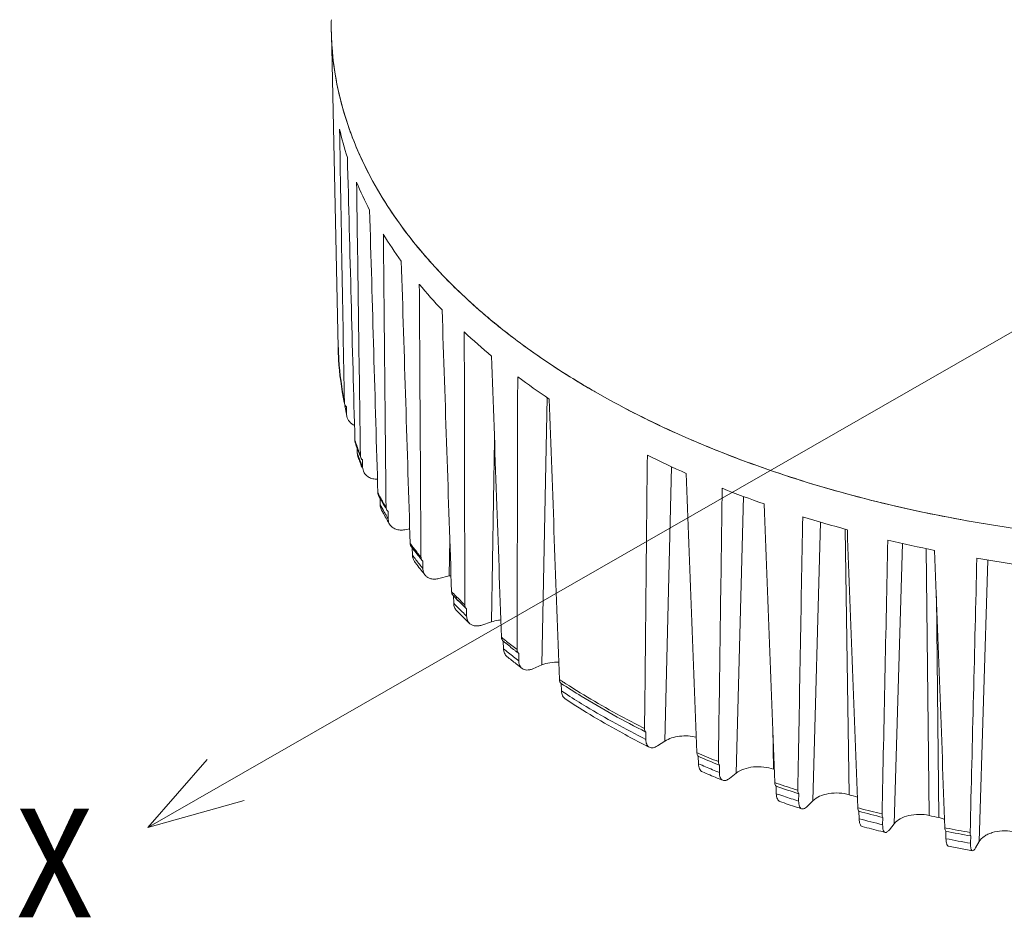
# Model space of a CAD drawing. Extents: x 695 to 3294, y -288 to 575.
# Tile 72 of 83: x 2743 to 2799, y 292 to 342. Entities that reach past the tile are written whole.
import ezdxf

# ---------------------------------------------------------------- set-up
doc = ezdxf.new("R2010")
doc.units = 0
doc.header["$LTSCALE"] = 16.335
doc.layers.add('3_ALL_AXES', color=7, linetype='CONTINUOUS')
doc.layers.add('7_ALL_FEATURES', color=7, linetype='CONTINUOUS', lineweight=15)
doc.layers.add('dim', color=3, linetype='CONTINUOUS', lineweight=13)
doc.styles.get("Standard").update_dxf_attribs({"font": 'txt', "width": 0.8})

msp = doc.modelspace()

# ---------------------------------------------------------------- linework, layer by layer
at = {"layer": '3_ALL_AXES', "color": 7, "linetype": 'Continuous'}
for p, q in [((2763.591, 315.401), (2763.61, 315.366)), ((2765.38, 312.62), (2765.425, 312.56)), ((2765.858, 312), (2765.877, 311.976)), ((2767.736, 309.869), (2767.761, 309.843))]:
    msp.add_line(p, q, dxfattribs=at)
for centre, radius, start, end in [((2778.269, 324.225), 17.026, 181.2248, 182.1216), ((2778.294, 324.226), 17.051, 182.1218, 183.5236), ((2778.48, 324.24), 17.237, 183.5319, 191.669), ((2780.154, 324.666), 18.967, 198.9694, 199.4937), ((2780.243, 324.697), 19.061, 199.4936, 199.8769), ((2780.366, 324.742), 19.193, 199.8774, 200.7126), ((2780.516, 324.798), 19.352, 200.7123, 201.3168), ((2782.597, 325.768), 21.649, 208.29, 208.61), ((2782.829, 325.895), 21.914, 208.717, 209.6033), ((2783.104, 326.052), 22.231, 209.603, 210.3661), ((2785.973, 327.978), 25.689, 216.8807, 217.6519), ((2786.332, 328.255), 26.142, 217.652, 218.4468), ((2786.641, 328.499), 26.536, 218.5111, 218.9093), ((2789.65, 331.187), 30.573, 224.2794, 224.8609), ((2790.044, 331.58), 31.129, 224.8614, 225.6048), ((2790.322, 331.863), 31.526, 225.6036, 225.7916), ((2790.488, 332.034), 31.764, 225.7918, 226.1552)]:
    msp.add_arc(centre, radius, start, end, dxfattribs=at)
at = {"layer": '7_ALL_FEATURES', "color": 7, "linetype": 'Continuous'}
for p, q in [((2760.868, 341.662), (2761.247, 323.862)), ((2761.611, 320.695), (2761.604, 320.755)), ((2761.731, 320.091), (2761.723, 320.507)), ((2761.744, 319.972), (2761.731, 320.091)), ((2762.199, 318.602), (2762.217, 318.5)), ((2762.33, 317.921), (2762.367, 317.718)), ((2762.633, 317.104), (2762.627, 317.52)), ((2762.677, 316.881), (2762.633, 317.104)), ((2764.074, 314.188), (2764.07, 314.603)), ((2765.017, 313.573), (2765.294, 313.625)), ((2765.433, 312.566), (2765.447, 312.137)), ((2766.036, 311.789), (2765.992, 311.832)), ((2766.039, 311.374), (2766.036, 311.789)), ((2766.942, 310.815), (2767.528, 310.964)), ((2767.763, 309.845), (2767.778, 309.417)), ((2768.505, 309.108), (2768.485, 309.125)), ((2768.506, 308.693), (2768.505, 309.108)), ((2769.36, 308.187), (2769.915, 308.37)), ((2770.577, 307.278), (2770.592, 306.851)), ((2771.448, 306.175), (2771.449, 306.589)), ((2772.243, 305.718), (2772.761, 305.934)), ((2773.843, 304.894), (2773.858, 304.468)), ((2778.624, 301.734), (2778.628, 302.149)), ((2779.274, 301.365), (2779.704, 301.638)), ((2781.584, 300.776), (2781.6, 300.352)), ((2782.778, 299.861), (2782.784, 300.276)), ((2783.346, 299.528), (2783.724, 299.825)), ((2785.879, 300.026), (2785.83, 300.044)), ((2785.974, 299.088), (2785.99, 298.664)), ((2787.252, 298.247), (2787.259, 298.662)), ((2787.731, 297.945), (2788.052, 298.263)), ((2790.648, 297.672), (2790.664, 297.249)), ((2791.995, 296.91), (2792.004, 297.326)), ((2792.379, 296.634), (2792.641, 296.97)), ((2795.555, 296.544), (2795.57, 296.122)), ((2796.956, 295.864), (2796.966, 296.281)), ((2797.241, 295.609), (2797.44, 295.958)), ((2797.063, 295.444), (2795.714, 295.696))]:
    msp.add_line(p, q, dxfattribs=at)
at = {"layer": '7_ALL_FEATURES', "color": 9, "linetype": 'Continuous'}
for p, q in [((2761.247, 323.861), (2761.247, 323.862)), ((2772.761, 305.934), (2773.049, 321.037)), ((2769.915, 308.37), (2770.081, 318.65)), ((2762.321, 318.259), (2762.298, 318.321)), ((2762.426, 317.649), (2762.439, 317.614)), ((2762.511, 317.76), (2762.506, 317.772)), ((2779.704, 301.638), (2780.076, 317.129)), ((2763.644, 315.381), (2763.623, 315.419)), ((2783.724, 299.825), (2784.132, 315.453)), ((2788.052, 298.263), (2788.491, 314.001)), ((2790.107, 298.607), (2789.883, 313.604)), ((2767.528, 310.964), (2767.555, 313.036)), ((2792.641, 296.97), (2793.106, 312.797)), ((2794.622, 297.435), (2794.443, 312.507)), ((2765.722, 312.277), (2765.686, 312.323)), ((2797.44, 295.958), (2797.926, 311.86)), ((2795.17, 297.314), (2795.027, 309.794)), ((2785.83, 300.044), (2785.788, 302.42)), ((2786.028, 299.249), (2785.907, 299.29)), ((2790.693, 297.844), (2790.592, 297.87)), ((2795.589, 296.724), (2795.51, 296.739))]:
    msp.add_line(p, q, dxfattribs=at)
at = {"layer": '7_ALL_FEATURES', "color": 7, "linetype": 'Continuous'}
for centre, radius, start, end in [((2777.645, 342.02), 16.781, 178.7811, 179.8794), ((2777.655, 342.019), 16.791, 179.8764, 181.2189), ((2777.651, 342.02), 16.788, 179.8795, 181.2089), ((2777.756, 342.024), 16.892, 181.2287, 187.4123), ((2778.38, 342.118), 17.523, 187.4519, 194.7476), ((2779.42, 342.403), 18.601, 194.7807, 200.9498), ((2779, 340.219), 18.117, 192.8063, 198.067), ((2780.954, 343.011), 20.251, 201.0069, 207.3451), ((2782.778, 343.973), 22.314, 207.3863, 212.8219), ((2781.171, 341.057), 20.447, 202.615, 207.4647), ((2784.198, 342.811), 23.948, 211.6108, 215.9737), ((2787.409, 347.368), 28.061, 218.4168, 223.1116), ((2790.08, 349.909), 31.748, 223.165, 227.8498), ((2787.855, 345.697), 28.609, 219.6785, 223.5528), ((2792.739, 352.877), 35.733, 227.8822, 231.8782), ((2791.882, 349.803), 34.362, 226.8337, 230.2624), ((2795.527, 356.479), 40.288, 231.9217, 235.9352), ((2798.133, 360.367), 44.969, 235.9594, 239.3684), ((2796.001, 355.077), 41.057, 233.167, 236.2125), ((2799.446, 362.564), 47.528, 239.3554, 240.1204), ((2800.952, 365.234), 50.593, 240.1486, 242.8928), ((2779.165, 323.609), 17.796, 189.7471, 190.0724), ((2779.257, 323.626), 17.89, 190.0733, 191.3985), ((2780.517, 323.972), 19.197, 199.0136, 199.3791), ((2780.607, 324.004), 19.293, 199.3791, 199.8341), ((2780.788, 324.07), 19.486, 199.8353, 200.9867), ((2803.492, 368.257), 56.235, 243.8512, 246.3216), ((2806.461, 375.443), 64.012, 248.43706, 250.70373), ((2782.97, 325.074), 21.889, 208.3283, 208.7193), ((2783.072, 325.13), 22.007, 208.7192, 208.9906), ((2783.263, 325.237), 22.225, 208.9918, 209.9276), ((2783.54, 325.396), 22.545, 209.9273, 210.7134), ((2808.754, 382.426), 71.363, 252.65447, 254.76334), ((2810.349, 388.723), 77.86, 256.58776, 258.57824), ((2811.303, 393.882), 83.107, 260.30941, 262.21582), ((2786.185, 327.168), 25.729, 216.7494, 217.2213), ((2786.48, 327.392), 26.1, 217.2223, 218.0797), ((2786.852, 327.684), 26.574, 218.0796, 218.8727), ((2768.101, 308.709), 2.327, 101.8757, 104.2571), ((2789.931, 330.424), 30.697, 224.2427, 224.8054), ((2790.255, 330.746), 31.154, 224.8055, 225.3932), ((2790.631, 331.127), 31.689, 225.3936, 226.1198), ((2793.538, 335.474), 36.363, 230.8431, 231.4234), ((2793.921, 335.954), 36.977, 231.4234, 231.9972), ((2794.118, 335.102), 36.979, 230.8772, 231.9097), ((2794.198, 336.309), 37.427, 231.9966, 232.2524), ((2794.39, 336.556), 37.74, 232.2524, 232.5642), ((2794.615, 335.736), 37.784, 231.9094, 232.536), ((2802.235, 347.935), 52.189, 242.9093, 243.3459), ((2804.914, 355.07), 59.094, 246.74677, 248.00754), ((2805.071, 354.087), 58.965, 246.7719, 247.64918), ((2805.418, 354.929), 59.876, 247.64852, 247.97932), ((2807.575, 362.164), 66.672, 251.09591, 252.25905), ((2808.878, 361.867), 65.986, 253.47223, 253.8905), ((2807.666, 361.012), 66.361, 251.11874, 251.98032), ((2807.94, 361.852), 67.245, 251.97962, 252.23429), ((2809.547, 368.849), 73.643, 255.13023, 256.21857), ((2810.402, 367.799), 72.112, 257.35992, 257.80607), ((2809.616, 367.629), 73.261, 255.15066, 256.00646), ((2809.784, 368.303), 73.956, 256.00588, 256.19483), ((2810.842, 374.654), 79.592, 258.92649, 259.95973)]:
    msp.add_arc(centre, radius, start, end, dxfattribs=at)
at = {"layer": '7_ALL_FEATURES', "color": 9, "linetype": 'Continuous'}
for centre, radius, start, end in [((2777.911, 324.217), 16.668, 181.2243, 182.1333), ((2777.939, 324.218), 16.696, 182.1336, 183.5683), ((2778.278, 324.251), 17.037, 183.6063, 191.8424), ((2778.525, 323.598), 17.156, 190.0958, 190.4142), ((2778.614, 323.615), 17.247, 190.4152, 191.7899), ((2779.88, 324.679), 18.696, 198.967, 199.8804), ((2780.098, 324.758), 18.928, 200.081, 200.7867), ((2780.276, 324.825), 19.118, 200.787, 201.6489), ((2779.967, 323.996), 18.654, 199.0032, 199.8923), ((2780.17, 324.069), 18.869, 200.0053, 200.7749), ((2780.356, 324.14), 19.068, 200.7752, 201.6513), ((2782.348, 325.8), 21.41, 208.2836, 209.0039), ((2782.645, 325.965), 21.749, 209.1178, 209.9436), ((2782.513, 325.161), 21.456, 208.3181, 209.5072), ((2782.929, 326.129), 22.078, 209.9436, 210.7611), ((2782.783, 325.313), 21.767, 209.5054, 209.932), ((2782.996, 325.436), 22.012, 209.9327, 210.7289), ((2785.591, 327.914), 25.284, 216.7046, 217.2856), ((2785.899, 328.149), 25.672, 217.2861, 218.0594), ((2785.704, 327.256), 25.277, 216.7346, 217.4607), ((2786.034, 327.508), 25.692, 217.4607, 218.1789), ((2786.311, 328.472), 26.196, 218.1886, 218.9181), ((2786.368, 327.771), 26.117, 218.1789, 218.8893), ((2789.426, 331.245), 30.368, 224.2001, 224.8612), ((2789.72, 331.538), 30.783, 224.8605, 225.2325), ((2790.099, 331.92), 31.321, 225.2341, 226.1615), ((2789.615, 330.673), 30.474, 224.2273, 225.5105), ((2790.226, 331.291), 31.344, 225.506, 226.135), ((2793.411, 335.659), 36.318, 230.8351, 231.181), ((2793.605, 335.9), 36.627, 231.1808, 231.4202), ((2794.137, 336.571), 37.483, 231.425, 232.5728), ((2793.674, 335.212), 36.567, 230.8596, 231.9959), ((2794.3, 336.009), 37.581, 231.9921, 232.5494), ((2797.449, 341.223), 43.195, 236.7225, 236.9794), ((2797.658, 341.545), 43.579, 236.9795, 237.2923), ((2797.608, 340.684), 43.309, 236.7439, 237.2938), ((2804.588, 354.68), 58.448, 246.73945, 246.88835), ((2805.078, 355.839), 59.706, 246.89287, 248.00861), ((2804.708, 354.155), 58.555, 246.75675, 247.17147), ((2805.075, 355.028), 59.502, 247.17187, 247.99302), ((2807.699, 362.921), 67.259, 251.20454, 252.26073), ((2807.414, 361.258), 66.159, 251.10532, 251.48762), ((2807.699, 362.111), 67.058, 251.48793, 252.24611), ((2809.631, 369.568), 74.183, 255.20949, 256.22079), ((2809.548, 368.42), 73.633, 255.14008, 256.20872), ((2810.891, 375.314), 80.066, 258.98207, 259.96243), ((2810.842, 374.223), 79.58, 258.93584, 259.95038)]:
    msp.add_arc(centre, radius, start, end, dxfattribs=at)
at = {"layer": '7_ALL_FEATURES', "color": 7, "linetype": 'Continuous'}
for centre, major_axis, ratio, start_param, end_param in [((2818.05, 2142.956), (9.382, 2767.299), 0.024138, -4.000908, -3.993515), ((2799.286, 2210.91), (-18.694, 2869.252), 0.022908, -3.999761, -3.992368), ((2824.261, 2143.514), (18.798, 2768.145), 0.023722, -3.99939, -3.991997), ((2793.216, 2209.971), (-27.723, 2867.857), 0.022302, 2.284717, 2.29211), ((2830.337, 2144.442), (28.001, 2769.551), 0.023031, -3.997913, -3.990519), ((2787.35, 2208.674), (-36.456, 2865.929), 0.021462, 2.285975, 2.293368), ((2836.209, 2145.73), (36.886, 2771.501), 0.022077, -3.996496, -3.989102), ((2781.753, 2207.032), (-44.798, 2863.487), 0.020397, 2.287187, 2.294581), ((2841.815, 2147.362), (45.355, 2773.972), 0.02087, -3.995157, -3.987763), ((2776.485, 2205.063), (-52.662, 2860.559), 0.019115, -3.994843, -3.987449), ((2847.093, 2149.321), (53.312, 2776.937), 0.019427, -3.993914, -3.98652), ((2771.605, 2202.79), (-59.961, 2857.175), 0.017629, -3.993756, -3.986362), ((2799.315, 2206.513), (-18.651, 2862.655), 0.022908, -3.992211, -3.992073), ((2856.437, 2154.132), (67.345, 2784.209), 0.015913, -3.99177, -3.984376), ((2763.218, 2197.43), (-72.557, 2849.188), 0.014098, -3.991831, -3.984438), ((2860.401, 2156.931), (73.267, 2788.435), 0.013886, -3.990894, -3.9835), ((2793.259, 2205.576), (-27.659, 2861.263), 0.022302, -3.990959, -3.990781), ((2759.802, 2194.403), (-77.716, 2844.672), 0.012087, 2.292171, 2.299564), ((2863.834, 2159.952), (78.372, 2792.992), 0.011713, -3.99016, -3.982766), ((2756.956, 2191.187), (-82.036, 2839.871), 0.009937, 2.292876, 2.30027), ((2866.696, 2163.163), (82.605, 2797.831), 0.00942, -3.989575, -3.982181), ((2754.712, 2187.819), (-85.469, 2834.836), 0.007671, 2.293462, 2.300855), ((2868.958, 2166.527), (85.922, 2802.897), 0.007034, -3.989142, -3.981749)]:
    msp.add_ellipse(centre, major_axis=major_axis, ratio=ratio, start_param=start_param, end_param=end_param, dxfattribs=at)
for points, knots in [([(2760.868, 341.666), (2760.888, 340.721), (2761.091, 338.81), (2761.876, 335.993), (2763.132, 333.239), (2764.843, 330.574), (2766.992, 328.021), (2769.556, 325.603), (2772.511, 323.341), (2774.669, 321.985), (2775.801, 321.335)], [0, 0, 0, 0, 0.107651, 0.217548, 0.331485, 0.450935, 0.576985, 0.710329, 0.851349, 1, 1, 1, 1]), ([(2765.422, 329.931), (2765.297, 330.09), (2764.808, 330.722), (2764.35, 331.377), (2764.027, 331.878)], [0, 0, 0, 0, 0.253803, 1, 1, 1, 1]), ([(2775.801, 321.335), (2777.209, 320.528), (2780.182, 319.016), (2784.928, 317.106), (2790.02, 315.517), (2795.392, 314.268), (2800.976, 313.377), (2806.699, 312.854), (2812.489, 312.706), (2818.272, 312.936), (2823.971, 313.539), (2829.515, 314.508), (2834.833, 315.831), (2839.855, 317.492), (2844.518, 319.468), (2848.764, 321.736), (2852.536, 324.266), (2854.775, 326.17), (2855.792, 327.159)], [0, 0, 0, 0, 0.057467, 0.117904, 0.180943, 0.246153, 0.313024, 0.381007, 0.449521, 0.517971, 0.585763, 0.652321, 0.717103, 0.779616, 0.839436, 0.89623, 0.949777, 1, 1, 1, 1]), ([(2761.723, 320.507), (2761.695, 320.532), (2761.646, 320.589), (2761.619, 320.659), (2761.611, 320.695)], [0, 0, 0, 0, 0.509986, 1, 1, 1, 1]), ([(2762.173, 319.461), (2762.066, 319.512), (2761.875, 319.651), (2761.767, 319.864), (2761.744, 319.972)], [0, 0, 0, 0, 0.519136, 1, 1, 1, 1]), ([(2798.131, 313.848), (2794.498, 314.43), (2789.183, 315.647), (2782.496, 318.027), (2779.382, 319.439), (2777.899, 320.198)], [0, 0, 0, 0, 0.518807, 0.764984, 1, 1, 1, 1]), ([(2762.627, 317.52), (2762.616, 317.528), (2762.577, 317.565), (2762.547, 317.611), (2762.533, 317.648)], [0, 0, 0, 0, 0.256346, 1, 1, 1, 1]), ([(2763.47, 316.424), (2763.381, 316.423), (2763.209, 316.442), (2762.974, 316.533), (2762.786, 316.68), (2762.704, 316.812), (2762.677, 316.881)], [0, 0, 0, 0, 0.273546, 0.530308, 0.770631, 1, 1, 1, 1]), ([(2763.494, 315.655), (2763.495, 315.642), (2763.499, 315.591), (2763.515, 315.541), (2763.533, 315.507)], [0, 0, 0, 0, 0.255541, 1, 1, 1, 1]), ([(2763.624, 314.982), (2763.625, 314.956), (2763.633, 314.854), (2763.665, 314.754), (2763.702, 314.687)], [0, 0, 0, 0, 0.255187, 1, 1, 1, 1]), ([(2764, 314.683), (2763.979, 314.717), (2763.962, 314.77), (2763.958, 314.823), (2763.958, 314.837)], [0, 0, 0, 0, 0.743649, 1, 1, 1, 1]), ([(2764.158, 313.881), (2764.144, 313.904), (2764.096, 313.999), (2764.075, 314.108), (2764.074, 314.188)], [0, 0, 0, 0, 0.247415, 1, 1, 1, 1]), ([(2765.017, 313.573), (2764.93, 313.557), (2764.756, 313.545), (2764.507, 313.592), (2764.298, 313.703), (2764.195, 313.819), (2764.158, 313.881)], [0, 0, 0, 0, 0.276425, 0.534467, 0.77361, 1, 1, 1, 1]), ([(2765.32, 312.802), (2765.32, 312.785), (2765.326, 312.721), (2765.352, 312.658), (2765.38, 312.62)], [0, 0, 0, 0, 0.260492, 1, 1, 1, 1]), ([(2765.447, 312.137), (2765.449, 312.071), (2765.47, 311.941), (2765.531, 311.824), (2765.568, 311.773)], [0, 0, 0, 0, 0.510759, 1, 1, 1, 1]), ([(2765.992, 311.832), (2765.972, 311.857), (2765.94, 311.916), (2765.93, 311.982), (2765.93, 312.016)], [0, 0, 0, 0, 0.488286, 1, 1, 1, 1]), ([(2766.163, 311.007), (2766.123, 311.057), (2766.059, 311.175), (2766.039, 311.307), (2766.039, 311.374)], [0, 0, 0, 0, 0.48841, 1, 1, 1, 1]), ([(2766.942, 310.815), (2766.867, 310.796), (2766.716, 310.773), (2766.496, 310.794), (2766.305, 310.87), (2766.203, 310.957), (2766.163, 311.007)], [0, 0, 0, 0, 0.278122, 0.536081, 0.774408, 1, 1, 1, 1]), ([(2767.655, 310.074), (2767.656, 310.035), (2767.67, 309.96), (2767.711, 309.895), (2767.736, 309.869)], [0, 0, 0, 0, 0.51805, 1, 1, 1, 1]), ([(2767.778, 309.417), (2767.78, 309.339), (2767.808, 309.189), (2767.89, 309.059), (2767.94, 309.007)], [0, 0, 0, 0, 0.518069, 1, 1, 1, 1]), ([(2768.485, 309.125), (2768.459, 309.15), (2768.417, 309.215), (2768.405, 309.29), (2768.405, 309.329)], [0, 0, 0, 0, 0.480521, 1, 1, 1, 1]), ([(2768.665, 308.286), (2768.614, 308.336), (2768.53, 308.465), (2768.506, 308.616), (2768.506, 308.693)], [0, 0, 0, 0, 0.480476, 1, 1, 1, 1]), ([(2769.36, 308.187), (2769.294, 308.165), (2769.165, 308.136), (2768.973, 308.136), (2768.801, 308.184), (2768.705, 308.248), (2768.665, 308.286)], [0, 0, 0, 0, 0.280512, 0.538713, 0.775957, 1, 1, 1, 1]), ([(2770.44, 308.477), (2770.394, 308.473), (2770.216, 308.452), (2770.041, 308.412), (2769.915, 308.37)], [0, 0, 0, 0, 0.257278, 1, 1, 1, 1]), ([(2770.475, 307.501), (2770.476, 307.457), (2770.492, 307.372), (2770.545, 307.302), (2770.577, 307.278)], [0, 0, 0, 0, 0.527898, 1, 1, 1, 1]), ([(2770.592, 306.851), (2770.595, 306.765), (2770.626, 306.6), (2770.726, 306.462), (2770.785, 306.414)], [0, 0, 0, 0, 0.527645, 1, 1, 1, 1]), ([(2771.449, 306.589), (2771.419, 306.612), (2771.369, 306.68), (2771.356, 306.762), (2771.356, 306.805)], [0, 0, 0, 0, 0.470018, 1, 1, 1, 1]), ([(2771.633, 305.745), (2771.573, 305.791), (2771.473, 305.926), (2771.448, 306.09), (2771.448, 306.175)], [0, 0, 0, 0, 0.469982, 1, 1, 1, 1]), ([(2773.712, 306.103), (2773.545, 306.105), (2773.22, 306.08), (2772.906, 305.994), (2772.761, 305.934)], [0, 0, 0, 0, 0.516413, 1, 1, 1, 1]), ([(2772.243, 305.718), (2772.187, 305.695), (2772.076, 305.66), (2771.91, 305.644), (2771.758, 305.67), (2771.67, 305.716), (2771.633, 305.745)], [0, 0, 0, 0, 0.283815, 0.542602, 0.778424, 1, 1, 1, 1]), ([(2773.748, 305.111), (2773.749, 305.067), (2773.763, 304.986), (2773.813, 304.917), (2773.843, 304.894)], [0, 0, 0, 0, 0.538577, 1, 1, 1, 1]), ([(2773.843, 304.894), (2774.217, 304.648), (2775.771, 303.663), (2777.384, 302.773), (2778.628, 302.149)], [0, 0, 0, 0, 0.243672, 1, 1, 1, 1]), ([(2773.858, 304.468), (2773.862, 304.375), (2773.887, 304.24), (2773.979, 304.093), (2774.039, 304.039), (2774.071, 304.018)], [0, 0, 0, 0, 0.537549, 0.775046, 1, 1, 1, 1]), ([(2778.468, 301.472), (2778.083, 301.669), (2776.584, 302.459), (2775.126, 303.326), (2774.071, 304.018)], [0, 0, 0, 0, 0.25561, 1, 1, 1, 1]), ([(2778.628, 302.149), (2778.602, 302.17), (2778.56, 302.237), (2778.553, 302.313), (2778.553, 302.355)], [0, 0, 0, 0, 0.444769, 1, 1, 1, 1]), ([(2781.476, 301.857), (2781.324, 301.895), (2781.007, 301.941), (2780.534, 301.926), (2780.089, 301.831), (2779.82, 301.711), (2779.704, 301.638)], [0, 0, 0, 0, 0.258121, 0.521708, 0.773841, 1, 1, 1, 1]), ([(2778.823, 301.292), (2778.791, 301.308), (2778.73, 301.355), (2778.666, 301.459), (2778.629, 301.589), (2778.623, 301.684), (2778.624, 301.734)], [0, 0, 0, 0, 0.211862, 0.441535, 0.702824, 1, 1, 1, 1]), ([(2779.274, 301.365), (2779.235, 301.34), (2779.157, 301.298), (2779.036, 301.261), (2778.923, 301.256), (2778.853, 301.277), (2778.823, 301.292)], [0, 0, 0, 0, 0.294545, 0.555826, 0.78718, 1, 1, 1, 1]), ([(2781.506, 300.983), (2781.507, 300.96), (2781.514, 300.887), (2781.543, 300.809), (2781.584, 300.776)], [0, 0, 0, 0, 0.301216, 1, 1, 1, 1]), ([(2781.6, 300.352), (2781.602, 300.299), (2781.613, 300.199), (2781.655, 300.065), (2781.721, 299.961), (2781.783, 299.916), (2781.816, 299.902)], [0, 0, 0, 0, 0.306461, 0.571894, 0.798536, 1, 1, 1, 1]), ([(2782.784, 300.276), (2782.773, 300.286), (2782.727, 300.343), (2782.719, 300.42), (2782.72, 300.477)], [0, 0, 0, 0, 0.203495, 1, 1, 1, 1]), ([(2785.83, 300.044), (2785.656, 300.11), (2785.28, 300.194), (2784.707, 300.198), (2784.17, 300.085), (2783.851, 299.925), (2783.724, 299.825)], [0, 0, 0, 0, 0.25435, 0.522125, 0.777906, 1, 1, 1, 1]), ([(2782.968, 299.421), (2782.937, 299.434), (2782.877, 299.477), (2782.817, 299.579), (2782.783, 299.71), (2782.778, 299.808), (2782.778, 299.861)], [0, 0, 0, 0, 0.197819, 0.421376, 0.687648, 1, 1, 1, 1]), ([(2783.346, 299.528), (2783.314, 299.502), (2783.249, 299.459), (2783.149, 299.415), (2783.054, 299.4), (2782.994, 299.411), (2782.968, 299.421)], [0, 0, 0, 0, 0.303056, 0.566597, 0.794471, 1, 1, 1, 1]), ([(2785.907, 299.29), (2785.908, 299.248), (2785.917, 299.176), (2785.951, 299.108), (2785.974, 299.088)], [0, 0, 0, 0, 0.577231, 1, 1, 1, 1]), ([(2785.99, 298.664), (2785.992, 298.609), (2786.003, 298.508), (2786.041, 298.374), (2786.101, 298.273), (2786.161, 298.231), (2786.191, 298.221)], [0, 0, 0, 0, 0.322813, 0.594127, 0.814518, 1, 1, 1, 1]), ([(2787.259, 298.662), (2787.238, 298.682), (2787.209, 298.75), (2787.205, 298.819), (2787.206, 298.86)], [0, 0, 0, 0, 0.41582, 1, 1, 1, 1]), ([(2790.107, 298.607), (2789.924, 298.662), (2789.54, 298.724), (2788.969, 298.694), (2788.454, 298.551), (2788.161, 298.372), (2788.052, 298.263)], [0, 0, 0, 0, 0.264108, 0.534821, 0.786599, 1, 1, 1, 1]), ([(2787.422, 297.813), (2787.394, 297.822), (2787.337, 297.862), (2787.285, 297.961), (2787.255, 298.093), (2787.251, 298.193), (2787.252, 298.247)], [0, 0, 0, 0, 0.180187, 0.396948, 0.66982, 1, 1, 1, 1]), ([(2787.731, 297.945), (2787.704, 297.919), (2787.643, 297.866), (2787.54, 297.807), (2787.455, 297.803), (2787.422, 297.813)], [0, 0, 0, 0, 0.315934, 0.699411, 1, 1, 1, 1]), ([(2790.592, 297.87), (2790.593, 297.829), (2790.601, 297.76), (2790.628, 297.692), (2790.648, 297.672)], [0, 0, 0, 0, 0.591199, 1, 1, 1, 1]), ([(2792.004, 297.326), (2791.985, 297.346), (2791.964, 297.414), (2791.961, 297.48), (2791.962, 297.52)], [0, 0, 0, 0, 0.401446, 1, 1, 1, 1]), ([(2794.622, 297.435), (2794.433, 297.478), (2794.044, 297.517), (2793.482, 297.455), (2792.994, 297.283), (2792.73, 297.084), (2792.641, 296.97)], [0, 0, 0, 0, 0.273856, 0.547149, 0.79468, 1, 1, 1, 1]), ([(2790.664, 297.249), (2790.666, 297.193), (2790.675, 297.091), (2790.709, 296.958), (2790.76, 296.86), (2790.814, 296.821), (2790.84, 296.814)], [0, 0, 0, 0, 0.341753, 0.620611, 0.834265, 1, 1, 1, 1]), ([(2792.137, 296.483), (2792.112, 296.489), (2792.062, 296.527), (2792.02, 296.623), (2791.996, 296.754), (2791.994, 296.854), (2791.995, 296.91)], [0, 0, 0, 0, 0.15843, 0.368153, 0.649482, 1, 1, 1, 1]), ([(2795.495, 297.218), (2795.469, 297.228), (2795.363, 297.266), (2795.254, 297.296), (2795.17, 297.314)], [0, 0, 0, 0, 0.242834, 1, 1, 1, 1]), ([(2792.379, 296.634), (2792.359, 296.608), (2792.319, 296.563), (2792.256, 296.51), (2792.195, 296.48), (2792.154, 296.479), (2792.137, 296.483)], [0, 0, 0, 0, 0.331171, 0.603332, 0.82013, 1, 1, 1, 1]), ([(2795.51, 296.739), (2795.511, 296.699), (2795.517, 296.632), (2795.538, 296.565), (2795.555, 296.544)], [0, 0, 0, 0, 0.60453, 1, 1, 1, 1]), ([(2796.966, 296.281), (2796.951, 296.302), (2796.937, 296.369), (2796.935, 296.433), (2796.936, 296.473)], [0, 0, 0, 0, 0.388533, 1, 1, 1, 1]), ([(2799.326, 296.54), (2799.133, 296.57), (2798.745, 296.587), (2798.274, 296.507), (2797.938, 296.38), (2797.672, 296.232), (2797.508, 296.077), (2797.44, 295.958)], [0, 0, 0, 0, 0.283255, 0.558465, 0.685421, 0.801997, 1, 1, 1, 1]), ([(2795.57, 296.122), (2795.572, 296.066), (2795.58, 295.964), (2795.604, 295.845), (2795.633, 295.773), (2795.661, 295.726), (2795.693, 295.7), (2795.714, 295.696)], [0, 0, 0, 0, 0.362696, 0.650688, 0.764285, 0.858283, 1, 1, 1, 1]), ([(2797.063, 295.444), (2797.043, 295.448), (2797.015, 295.473), (2796.993, 295.519), (2796.97, 295.591), (2796.956, 295.708), (2796.954, 295.808), (2796.956, 295.864)], [0, 0, 0, 0, 0.132265, 0.223494, 0.336145, 0.62758, 1, 1, 1, 1]), ([(2797.241, 295.609), (2797.227, 295.583), (2797.197, 295.537), (2797.146, 295.474), (2797.092, 295.439), (2797.063, 295.444)], [0, 0, 0, 0, 0.356881, 0.63973, 1, 1, 1, 1])]:
    msp.add_open_spline(points, degree=3, knots=knots, dxfattribs=at)
for points in [[(2762.533, 317.648), (2762.519, 317.684), (2762.511, 317.722), (2762.511, 317.76)], [(2764.07, 314.603), (2764.042, 314.625), (2764.018, 314.653), (2764, 314.683)]]:
    msp.add_open_spline(points, degree=3, dxfattribs=at)
at = {"layer": '7_ALL_FEATURES', "color": 9, "linetype": 'Continuous'}
for points, knots in [([(2778.553, 302.355), (2778.163, 302.55), (2776.65, 303.332), (2775.176, 304.191), (2774.11, 304.876)], [0, 0, 0, 0, 0.255821, 1, 1, 1, 1]), ([(2774.207, 304.241), (2774.555, 304.018), (2775.993, 303.123), (2777.48, 302.308), (2778.624, 301.734)], [0, 0, 0, 0, 0.244221, 1, 1, 1, 1])]:
    msp.add_open_spline(points, degree=3, knots=knots, dxfattribs=at)
at = {"layer": 'dim'}
for p, q in [((2811.463, 331.722), (2750.509, 296.76)), ((2753.86, 300.596), (2750.509, 296.76)), ((2750.509, 296.76), (2755.94, 298.283))]:
    msp.add_line(p, q, dxfattribs=at)

# ---------------------------------------------------------------- texts
at = {"layer": 'dim', "insert": (2743.109, 299.685), "char_height": 8, "width": 11.67063, "attachment_point": 1}
msp.add_mtext('x', dxfattribs=at)

doc.saveas('drawing.dxf')
